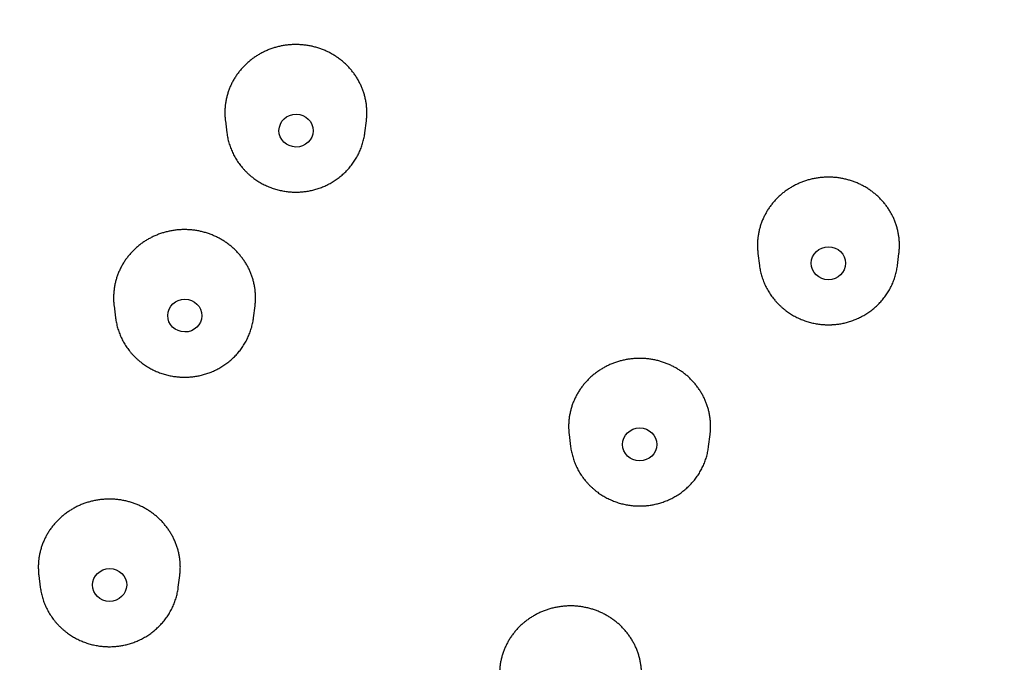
# Model space of a CAD drawing. Header units: millimetres. Extents: x 8 to 486, y 12 to 546.
# Tile 92 of 121: x 244 to 267, y 495 to 510. Entities that reach past the tile are written whole.
import ezdxf

# ---------------------------------------------------------------- set-up
doc = ezdxf.new("R2010")
doc.units = ezdxf.units.MM

msp = doc.modelspace()

# ---------------------------------------------------------------- linework, layer by layer
at = {"color": 7, "linetype": 'Continuous', "lineweight": 30}
for p, q in [((248.972, 507.728), (249.006, 507.451)), ((252.217, 507.451), (252.252, 507.727)), ((261.36, 504.643), (261.395, 504.366)), ((264.605, 504.366), (264.64, 504.644)), ((261.394, 504.368), (261.395, 504.366)), ((264.605, 504.365), (264.605, 504.366)), ((246.382, 503.424), (246.417, 503.147)), ((249.628, 503.147), (249.662, 503.422)), ((256.968, 500.428), (257.002, 500.151)), ((260.213, 500.151), (260.248, 500.429)), ((244.632, 497.155), (244.667, 496.878)), ((247.877, 496.878), (247.912, 497.153)), ((247.877, 496.878), (247.878, 496.879))]:
    msp.add_line(p, q, dxfattribs=at)
for centre, major_axis, ratio in [((250.616, 507.501), (0.398, -0.004), 0.959477), ((263, 504.415), (0.399, -0.001), 0.95983), ((248.028, 503.198), (0.398, -0.003), 0.959122), ((258.608, 500.2), (0.399, -0.001), 0.959682), ((246.278, 496.93), (0.398, -0.001), 0.958857)]:
    msp.add_ellipse(centre, major_axis=major_axis, ratio=ratio, dxfattribs=at)
for points, knots in [([(254.129, 543.286), (254.099, 543.277), (253.971, 543.234), (253.748, 543.158), (253.461, 543.059), (253.182, 542.96), (252.916, 542.864), (252.662, 542.77), (252.42, 542.679), (252.184, 542.589), (251.955, 542.501), (251.724, 542.41), (251.492, 542.317), (251.259, 542.223), (251.035, 542.13), (250.818, 542.04), (250.609, 541.951), (250.409, 541.865), (250.216, 541.781), (250.029, 541.699), (249.85, 541.619), (249.677, 541.541), (249.512, 541.466), (249.356, 541.394), (249.207, 541.325), (249.068, 541.259), (248.937, 541.197), (248.813, 541.138), (248.694, 541.081), (248.58, 541.026), (248.471, 540.973), (248.37, 540.923), (248.278, 540.878), (248.195, 540.837), (248.122, 540.8), (248.058, 540.768), (248.003, 540.741), (247.956, 540.717), (247.915, 540.696), (247.883, 540.68), (247.858, 540.667), (247.838, 540.657), (247.822, 540.649), (247.808, 540.642), (247.794, 540.635), (247.778, 540.627), (247.75, 540.612), (247.708, 540.591), (247.652, 540.562), (247.59, 540.53), (247.521, 540.495), (247.446, 540.456), (247.363, 540.413), (247.274, 540.366), (247.178, 540.315), (247.075, 540.26), (246.934, 540.185), (246.757, 540.09), (246.547, 539.975), (246.283, 539.83), (245.966, 539.651), (245.595, 539.438), (245.222, 539.219), (244.847, 538.995), (244.471, 538.764), (244.092, 538.527), (243.712, 538.283), (243.328, 538.031), (242.941, 537.772), (242.551, 537.505), (242.158, 537.23), (241.763, 536.946), (241.364, 536.654), (240.995, 536.377), (240.654, 536.116), (240.343, 535.873), (240.03, 535.625), (239.775, 535.419), (239.579, 535.257), (239.443, 535.145), (239.311, 535.035), (239.185, 534.929), (239.063, 534.826), (238.947, 534.727), (238.832, 534.629), (238.718, 534.53), (238.606, 534.433), (238.5, 534.34), (238.4, 534.252), (238.307, 534.169), (238.219, 534.091), (238.139, 534.019), (238.063, 533.951), (238, 533.894), (237.949, 533.848), (237.908, 533.81), (237.869, 533.775), (237.834, 533.743), (237.803, 533.714), (237.777, 533.69), (237.756, 533.671), (237.74, 533.657), (237.726, 533.643), (237.711, 533.629), (237.69, 533.611), (237.663, 533.585), (237.628, 533.553), (237.586, 533.514), (237.538, 533.47), (237.484, 533.42), (237.425, 533.364), (237.359, 533.302), (237.288, 533.235), (237.21, 533.161), (237.126, 533.081), (237.035, 532.993), (236.937, 532.9), (236.834, 532.8), (236.725, 532.693), (236.611, 532.58), (236.478, 532.449), (236.331, 532.301), (236.171, 532.14), (236.013, 531.979), (235.859, 531.82), (235.708, 531.663), (235.561, 531.508), (235.399, 531.336), (235.224, 531.148), (235.036, 530.944), (234.855, 530.745), (234.678, 530.547), (234.506, 530.353), (234.339, 530.162), (234.177, 529.975), (234.021, 529.793), (233.87, 529.615), (233.725, 529.442), (233.581, 529.267), (233.435, 529.09), (233.286, 528.906), (233.136, 528.72), (232.986, 528.53), (232.833, 528.336), (232.68, 528.138), (232.525, 527.936), (232.37, 527.731), (232.215, 527.523), (232.092, 527.356), (232, 527.23), (231.941, 527.149), (231.885, 527.073), (231.834, 527.002), (231.787, 526.937), (231.745, 526.877), (231.707, 526.824), (231.674, 526.778), (231.645, 526.737), (231.621, 526.703), (231.603, 526.677), (231.589, 526.657), (231.578, 526.642), (231.567, 526.626), (231.552, 526.605), (231.533, 526.578), (231.51, 526.545), (231.483, 526.507), (231.453, 526.463), (231.418, 526.414), (231.38, 526.358), (231.333, 526.291), (231.278, 526.211), (231.216, 526.121), (231.153, 526.028), (231.09, 525.934), (231.025, 525.838), (230.96, 525.741), (230.869, 525.605), (230.753, 525.429), (230.611, 525.21), (230.466, 524.984), (230.319, 524.752), (230.169, 524.512), (230.042, 524.304), (229.939, 524.135), (229.862, 524.008), (229.79, 523.888), (229.724, 523.776), (229.662, 523.671), (229.605, 523.574), (229.554, 523.487), (229.509, 523.41), (229.47, 523.341), (229.434, 523.278), (229.402, 523.223), (229.374, 523.173), (229.35, 523.132), (229.331, 523.098), (229.316, 523.072), (229.304, 523.05), (229.293, 523.032), (229.283, 523.014), (229.272, 522.994), (229.257, 522.967), (229.238, 522.934), (229.216, 522.895), (229.19, 522.849), (229.161, 522.797), (229.128, 522.737), (229.091, 522.67), (229.049, 522.594), (229.004, 522.512), (228.955, 522.423), (228.903, 522.326), (228.849, 522.225), (228.793, 522.12), (228.736, 522.014), (228.679, 521.906), (228.621, 521.796), (228.539, 521.639), (228.432, 521.431), (228.3, 521.171), (228.167, 520.903), (228.06, 520.685), (227.979, 520.517), (227.924, 520.402), (227.87, 520.288), (227.818, 520.178), (227.771, 520.076), (227.727, 519.982), (227.688, 519.899), (227.654, 519.825), (227.625, 519.76), (227.599, 519.703), (227.576, 519.653), (227.556, 519.609), (227.54, 519.573), (227.525, 519.541), (227.512, 519.511), (227.498, 519.48), (227.482, 519.444), (227.463, 519.403), (227.441, 519.352), (227.415, 519.293), (227.386, 519.227), (227.356, 519.16), (227.313, 519.062), (227.257, 518.932), (227.186, 518.767), (227.114, 518.596), (227.049, 518.442), (226.991, 518.302), (226.94, 518.178), (226.886, 518.045), (226.829, 517.905), (226.772, 517.761), (226.715, 517.616), (226.657, 517.468), (226.598, 517.313), (226.536, 517.152), (226.471, 516.979), (226.402, 516.792), (226.344, 516.635), (226.301, 516.516), (226.274, 516.44), (226.248, 516.369), (226.224, 516.3), (226.201, 516.235), (226.18, 516.174), (226.161, 516.119), (226.144, 516.072), (226.13, 516.031), (226.118, 515.997), (226.109, 515.971), (226.102, 515.952), (226.098, 515.94), (226.095, 515.931), (226.092, 515.921), (226.086, 515.905), (226.076, 515.875), (226.061, 515.83), (226.039, 515.767), (226.015, 515.694), (225.986, 515.61), (225.955, 515.517), (225.923, 515.42), (225.881, 515.291), (225.829, 515.133), (225.776, 514.965), (225.73, 514.818), (225.69, 514.692), (225.652, 514.567), (225.613, 514.44), (225.573, 514.306), (225.53, 514.162), (225.485, 514.008), (225.438, 513.848), (225.391, 513.681), (225.342, 513.506), (225.3, 513.354), (225.266, 513.227), (225.239, 513.128), (225.213, 513.032), (225.189, 512.94), (225.167, 512.856), (225.147, 512.779), (225.129, 512.708), (225.112, 512.644), (225.098, 512.589), (225.086, 512.541), (225.076, 512.502), (225.068, 512.467), (225.06, 512.437), (225.054, 512.412), (225.049, 512.393), (225.046, 512.381), (225.043, 512.37), (225.04, 512.357), (225.036, 512.34), (225.03, 512.315), (225.022, 512.282), (225.011, 512.239), (224.999, 512.189), (224.985, 512.132), (224.969, 512.067), (224.952, 511.994), (224.934, 511.919), (224.916, 511.843), (224.898, 511.766), (224.88, 511.686), (224.861, 511.605), (224.843, 511.524), (224.825, 511.443), (224.796, 511.316), (224.758, 511.143), (224.7, 510.869), (224.633, 510.544), (224.576, 510.256), (224.539, 510.061), (224.519, 509.956), (224.5, 509.851), (224.481, 509.748), (224.463, 509.645), (224.445, 509.545), (224.428, 509.447), (224.412, 509.352), (224.396, 509.26), (224.382, 509.175), (224.369, 509.097), (224.358, 509.032), (224.349, 508.978), (224.342, 508.935), (224.336, 508.895), (224.33, 508.859), (224.326, 508.83), (224.322, 508.807), (224.319, 508.791), (224.317, 508.775), (224.314, 508.756), (224.31, 508.732), (224.305, 508.701), (224.299, 508.663), (224.293, 508.621), (224.286, 508.576), (224.279, 508.53), (224.272, 508.484), (224.265, 508.436), (224.253, 508.357), (224.237, 508.243), (224.216, 508.093), (224.194, 507.936), (224.172, 507.771), (224.149, 507.596), (224.126, 507.41), (224.102, 507.212), (224.078, 507.004), (224.054, 506.789), (224.03, 506.564), (224.011, 506.37), (223.995, 506.207), (223.983, 506.079), (223.972, 505.953), (223.961, 505.832), (223.953, 505.725), (223.945, 505.632), (223.939, 505.552), (223.933, 505.475), (223.927, 505.403), (223.923, 505.345), (223.92, 505.3), (223.918, 505.269), (223.916, 505.243), (223.914, 505.221), (223.913, 505.204), (223.912, 505.184), (223.91, 505.158), (223.907, 505.121), (223.904, 505.079), (223.901, 505.031), (223.898, 504.979), (223.894, 504.921), (223.89, 504.86), (223.887, 504.798), (223.88, 504.681), (223.87, 504.508), (223.858, 504.275), (223.848, 504.039), (223.838, 503.8), (223.83, 503.556), (223.824, 503.306), (223.818, 503.05), (223.814, 502.778), (223.812, 502.49), (223.811, 502.257), (223.812, 502.092), (223.813, 501.998), (223.813, 501.91), (223.814, 501.828), (223.815, 501.752), (223.816, 501.682), (223.817, 501.618), (223.818, 501.562), (223.819, 501.514), (223.82, 501.473), (223.82, 501.442), (223.821, 501.418), (223.821, 501.401), (223.821, 501.385), (223.822, 501.366), (223.822, 501.343), (223.823, 501.312), (223.824, 501.274), (223.825, 501.229), (223.826, 501.197), (223.826, 501.181)], [0, 0, 0, 0, 0.0016615, 0.0071438, 0.012496, 0.0177188, 0.0228128, 0.0274979, 0.0320685, 0.0365244, 0.0408656, 0.0450919, 0.0496733, 0.0541117, 0.0584072, 0.0625599, 0.0665697, 0.0704368, 0.0741611, 0.0777426, 0.0812426, 0.0845945, 0.0877984, 0.0908543, 0.0937622, 0.0964741, 0.0990433, 0.1014697, 0.1037533, 0.1060692, 0.1082171, 0.1101971, 0.1120091, 0.1136532, 0.1151293, 0.1163673, 0.1174559, 0.1183953, 0.1191908, 0.1198799, 0.1203113, 0.120692, 0.121022, 0.1213014, 0.1215366, 0.1218436, 0.1222648, 0.1232226, 0.124329, 0.125584, 0.1269491, 0.1284552, 0.1301021, 0.13189, 0.1338187, 0.1358884, 0.138099, 0.1423182, 0.1465663, 0.1508426, 0.158348, 0.1659388, 0.1736152, 0.181377, 0.1892244, 0.1971573, 0.205184, 0.2133373, 0.2216206, 0.2300339, 0.238577, 0.2472501, 0.2560531, 0.264986, 0.2719528, 0.2789967, 0.2861176, 0.2933154, 0.2965645, 0.2997307, 0.3027875, 0.3057351, 0.3085733, 0.3113022, 0.3139218, 0.3167113, 0.3193652, 0.3218835, 0.3242661, 0.3265131, 0.3285879, 0.3305319, 0.3323451, 0.3340274, 0.3350763, 0.336067, 0.3369996, 0.3378709, 0.338634, 0.339273, 0.339762, 0.340145, 0.3404578, 0.3408031, 0.3412448, 0.3419464, 0.3428042, 0.3438182, 0.3449885, 0.3463149, 0.3477697, 0.3493751, 0.3511312, 0.353038, 0.355139, 0.3573969, 0.3598117, 0.3623833, 0.3651118, 0.3679971, 0.3710393, 0.3751238, 0.3792221, 0.3832559, 0.3872253, 0.3911303, 0.3949709, 0.398747, 0.4038341, 0.4087995, 0.413643, 0.4183648, 0.4230575, 0.4276234, 0.4320626, 0.436375, 0.4405606, 0.4446195, 0.4485516, 0.4527846, 0.4570096, 0.4613052, 0.4656716, 0.4701087, 0.4746165, 0.479195, 0.4838442, 0.4884957, 0.4932159, 0.495089, 0.496925, 0.4986276, 0.5001938, 0.5016515, 0.5029672, 0.5041411, 0.5051731, 0.5060631, 0.5068113, 0.5074175, 0.5078139, 0.5081209, 0.5084297, 0.5088813, 0.5094775, 0.5102183, 0.5110493, 0.5120087, 0.5130968, 0.5143133, 0.5156585, 0.517558, 0.5195491, 0.5215711, 0.5236241, 0.525708, 0.5278228, 0.5299687, 0.5345385, 0.5392427, 0.5440813, 0.5490542, 0.5541614, 0.5594022, 0.5622442, 0.5649237, 0.5674406, 0.5697949, 0.5719867, 0.574016, 0.5758826, 0.577451, 0.5788827, 0.5801779, 0.5813366, 0.5823586, 0.5832442, 0.5838946, 0.5844447, 0.5848947, 0.5852445, 0.5855604, 0.5859771, 0.5864988, 0.587194, 0.5880165, 0.5889663, 0.5900433, 0.5912477, 0.5926643, 0.594224, 0.595927, 0.5977733, 0.5997628, 0.6018956, 0.6040355, 0.6062327, 0.608455, 0.6107024, 0.612975, 0.6181383, 0.6234269, 0.6288409, 0.6343801, 0.636672, 0.6389847, 0.6413117, 0.643523, 0.6455677, 0.647446, 0.6491577, 0.6505805, 0.6518634, 0.6530064, 0.6540095, 0.6548726, 0.6555959, 0.6561917, 0.6567678, 0.6573627, 0.6580642, 0.6588878, 0.6598336, 0.6610937, 0.6624022, 0.6637314, 0.6650815, 0.6682271, 0.6714802, 0.6748406, 0.6783085, 0.6806036, 0.683049, 0.6856449, 0.6883912, 0.6912879, 0.6940456, 0.6969271, 0.6999323, 0.7030613, 0.7063141, 0.7100351, 0.7139059, 0.7154582, 0.7169315, 0.7183015, 0.7195685, 0.720883, 0.7220643, 0.7231124, 0.7240273, 0.724809, 0.7254576, 0.7259729, 0.7263551, 0.7265442, 0.7266683, 0.726842, 0.7271444, 0.7275753, 0.7285901, 0.7297241, 0.731185, 0.7328055, 0.7345855, 0.7364912, 0.7383839, 0.7420203, 0.7455491, 0.7480037, 0.7504033, 0.7527483, 0.7551334, 0.7576337, 0.7604117, 0.7633194, 0.7663569, 0.7695242, 0.7728212, 0.776248, 0.7781097, 0.7800071, 0.7818494, 0.7835676, 0.7851618, 0.7866069, 0.7879322, 0.789138, 0.7902241, 0.7910519, 0.7917935, 0.792449, 0.7930183, 0.7935016, 0.7938605, 0.7940474, 0.7942029, 0.794445, 0.7947738, 0.7951891, 0.7958446, 0.7966411, 0.7975784, 0.7986567, 0.7998759, 0.801236, 0.802737, 0.8040778, 0.8055141, 0.8070322, 0.808556, 0.8100732, 0.8115839, 0.8130882, 0.8171913, 0.8212454, 0.8283627, 0.8353235, 0.8372836, 0.8392308, 0.8411653, 0.843087, 0.844996, 0.8468626, 0.8486268, 0.8504472, 0.8521415, 0.8537097, 0.8551518, 0.856468, 0.857329, 0.8581261, 0.8588591, 0.8595281, 0.8601159, 0.8604852, 0.8607708, 0.8610282, 0.8613712, 0.8618031, 0.8623901, 0.8630878, 0.8638863, 0.8647146, 0.8655585, 0.8664183, 0.8672938, 0.868185, 0.8708182, 0.8735799, 0.8764703, 0.8794892, 0.8826369, 0.8861232, 0.889766, 0.8935651, 0.8975206, 0.9016325, 0.9059007, 0.9082174, 0.9105778, 0.9129193, 0.9151356, 0.9172247, 0.9187771, 0.920251, 0.9216464, 0.9229634, 0.9242, 0.9248539, 0.9254212, 0.9259018, 0.9262958, 0.926603, 0.9268611, 0.9273776, 0.9280409, 0.9288509, 0.9296983, 0.9306626, 0.9317417, 0.9328635, 0.9339937, 0.9351322, 0.9392664, 0.943507, 0.947854, 0.9521809, 0.9566187, 0.961175, 0.9658498, 0.9706432, 0.9760527, 0.9816057, 0.9833805, 0.9851173, 0.9867299, 0.988217, 0.9895785, 0.9908853, 0.992051, 0.9930754, 0.9939586, 0.9947006, 0.9953014, 0.995675, 0.9959828, 0.9962492, 0.9965831, 0.9970065, 0.9975192, 0.9982526, 0.9991148, 1, 1, 1, 1]), ([(269, 539.209), (268.893, 539.209), (268.742, 539.209), (268.518, 539.207), (268.327, 539.204), (268.097, 539.201), (267.856, 539.195), (267.603, 539.188), (267.341, 539.18), (267.072, 539.17), (266.798, 539.157), (266.52, 539.144), (266.238, 539.128), (265.953, 539.11), (265.666, 539.09), (265.377, 539.069), (265.086, 539.045), (264.794, 539.02), (264.5, 538.992), (264.206, 538.963), (263.91, 538.932), (263.614, 538.898), (263.317, 538.863), (263.019, 538.825), (262.721, 538.786), (262.423, 538.744), (262.124, 538.701), (261.825, 538.656), (261.526, 538.608), (261.227, 538.559), (260.927, 538.507), (260.627, 538.453), (260.328, 538.398), (260.028, 538.34), (259.729, 538.281), (259.43, 538.219), (259.13, 538.155), (258.831, 538.09), (258.532, 538.022), (258.234, 537.952), (257.936, 537.88), (257.637, 537.806), (257.34, 537.731), (257.042, 537.653), (256.745, 537.573), (256.449, 537.491), (256.153, 537.407), (255.857, 537.322), (255.561, 537.234), (255.267, 537.144), (254.972, 537.052), (254.678, 536.958), (254.385, 536.862), (254.093, 536.765), (253.8, 536.665), (253.509, 536.563), (253.218, 536.459), (252.928, 536.354), (252.638, 536.246), (252.349, 536.136), (252.061, 536.025), (251.774, 535.911), (251.487, 535.796), (251.201, 535.678), (250.916, 535.559), (250.631, 535.438), (250.348, 535.315), (250.065, 535.189), (249.783, 535.062), (249.502, 534.934), (249.222, 534.803), (248.942, 534.67), (248.664, 534.535), (248.386, 534.399), (248.11, 534.26), (247.834, 534.12), (247.559, 533.978), (247.285, 533.834), (247.013, 533.688), (246.741, 533.541), (246.47, 533.391), (246.201, 533.24), (245.932, 533.086), (245.664, 532.931), (245.398, 532.775), (245.133, 532.616), (244.868, 532.456), (244.605, 532.293), (244.343, 532.129), (244.083, 531.964), (243.823, 531.796), (243.564, 531.627), (243.307, 531.456), (243.051, 531.283), (242.796, 531.109), (242.543, 530.932), (242.29, 530.754), (242.039, 530.575), (241.789, 530.393), (241.541, 530.21), (241.294, 530.026), (241.048, 529.839), (240.803, 529.651), (240.56, 529.461), (240.318, 529.27), (240.078, 529.077), (239.839, 528.882), (239.601, 528.686), (239.365, 528.488), (239.13, 528.289), (238.896, 528.088), (238.664, 527.885), (238.434, 527.681), (238.205, 527.475), (237.977, 527.268), (237.751, 527.059), (237.526, 526.848), (237.303, 526.637), (237.081, 526.423), (236.861, 526.208), (236.643, 525.992), (236.426, 525.774), (236.211, 525.554), (235.997, 525.333), (235.785, 525.111), (235.574, 524.887), (235.365, 524.662), (235.158, 524.436), (234.952, 524.208), (234.748, 523.978), (234.546, 523.748), (234.345, 523.515), (234.146, 523.282), (233.949, 523.047), (233.753, 522.811), (233.559, 522.573), (233.367, 522.334), (233.177, 522.094), (232.988, 521.853), (232.801, 521.61), (232.616, 521.366), (232.432, 521.121), (232.251, 520.874), (232.071, 520.627), (231.893, 520.378), (231.716, 520.127), (231.542, 519.876), (231.369, 519.624), (231.199, 519.37), (231.03, 519.115), (230.863, 518.859), (230.697, 518.602), (230.534, 518.343), (230.373, 518.084), (230.213, 517.824), (230.055, 517.562), (229.899, 517.299), (229.746, 517.036), (229.594, 516.771), (229.444, 516.505), (229.295, 516.238), (229.149, 515.97), (229.005, 515.702), (228.863, 515.432), (228.723, 515.161), (228.584, 514.889), (228.448, 514.617), (228.314, 514.343), (228.181, 514.068), (228.051, 513.793), (227.923, 513.517), (227.796, 513.239), (227.672, 512.961), (227.55, 512.683), (227.43, 512.403), (227.311, 512.122), (227.195, 511.841), (227.081, 511.559), (226.969, 511.276), (226.859, 510.992), (226.751, 510.708), (226.645, 510.422), (226.542, 510.137), (226.44, 509.85), (226.34, 509.563), (226.243, 509.275), (226.148, 508.986), (226.054, 508.697), (225.963, 508.407), (225.874, 508.116), (225.787, 507.825), (225.703, 507.533), (225.62, 507.241), (225.54, 506.948), (225.461, 506.654), (225.385, 506.36), (225.311, 506.066), (225.239, 505.771), (225.169, 505.475), (225.102, 505.179), (225.036, 504.883), (224.973, 504.586), (224.912, 504.288), (224.853, 503.99), (224.796, 503.692), (224.742, 503.394), (224.69, 503.095), (224.639, 502.795), (224.591, 502.495), (224.546, 502.195), (224.502, 501.895), (224.461, 501.594), (224.422, 501.293), (224.385, 500.992), (224.35, 500.691), (224.317, 500.389), (224.287, 500.087), (224.259, 499.785), (224.233, 499.482), (224.209, 499.18), (224.188, 498.877), (224.168, 498.574), (224.151, 498.271), (224.137, 497.968), (224.124, 497.665), (224.114, 497.361), (224.105, 497.058), (224.1, 496.755), (224.096, 496.451), (224.094, 496.147), (224.095, 495.844), (224.098, 495.54), (224.103, 495.237), (224.111, 494.933), (224.12, 494.629), (224.132, 494.326), (224.146, 494.023), (224.163, 493.719), (224.181, 493.416), (224.202, 493.113), (224.225, 492.81), (224.25, 492.507), (224.278, 492.204), (224.308, 491.902), (224.34, 491.6), (224.374, 491.297), (224.41, 490.996), (224.449, 490.694), (224.489, 490.392), (224.532, 490.091), (224.578, 489.79), (224.625, 489.49), (224.675, 489.19), (224.727, 488.89), (224.781, 488.59), (224.837, 488.291), (224.895, 487.992), (224.956, 487.694), (225.019, 487.396), (225.084, 487.098), (225.151, 486.801), (225.221, 486.504), (225.292, 486.208), (225.366, 485.912), (225.442, 485.616), (225.52, 485.322), (225.6, 485.027), (225.683, 484.733), (225.768, 484.44), (225.854, 484.148), (225.943, 483.855), (226.034, 483.564), (226.128, 483.273), (226.223, 482.983), (226.321, 482.693), (226.42, 482.404), (226.522, 482.116), (226.626, 481.828), (226.732, 481.541), (226.84, 481.255), (226.95, 480.969), (227.063, 480.685), (227.177, 480.4), (227.294, 480.117), (227.413, 479.835), (227.533, 479.553), (227.656, 479.272), (227.781, 478.992), (227.908, 478.713), (228.037, 478.434), (228.168, 478.157), (228.301, 477.88), (228.436, 477.604), (228.574, 477.33), (228.713, 477.056), (228.854, 476.783), (228.997, 476.511), (229.143, 476.24), (229.29, 475.969), (229.439, 475.7), (229.591, 475.432), (229.744, 475.165), (229.899, 474.899), (230.056, 474.634), (230.215, 474.37), (230.377, 474.107), (230.54, 473.845), (230.705, 473.584), (230.872, 473.325), (231.04, 473.066), (231.211, 472.809), (231.384, 472.553), (231.558, 472.298), (231.735, 472.044), (231.913, 471.791), (232.093, 471.54), (232.276, 471.289), (232.459, 471.04), (232.645, 470.792), (232.833, 470.546), (233.022, 470.301), (233.214, 470.056), (233.407, 469.814), (233.602, 469.572), (233.798, 469.332), (233.997, 469.093), (234.197, 468.856), (234.399, 468.62), (234.603, 468.385), (234.808, 468.151), (235.016, 467.919), (235.225, 467.689), (235.435, 467.46), (235.648, 467.232), (235.862, 467.005), (236.077, 466.781), (236.295, 466.557), (236.514, 466.335), (236.735, 466.115), (236.957, 465.896), (237.181, 465.678), (237.407, 465.462), (237.634, 465.247), (237.863, 465.034), (238.094, 464.823), (238.326, 464.613), (238.56, 464.405), (238.795, 464.198), (239.032, 463.993), (239.27, 463.789), (239.51, 463.587), (239.751, 463.387), (239.994, 463.188), (240.238, 462.991), (240.484, 462.796), (240.731, 462.602), (240.98, 462.41), (241.23, 462.22), (241.482, 462.031), (241.735, 461.844), (241.99, 461.659), (242.245, 461.475), (242.503, 461.293), (242.761, 461.113), (243.021, 460.935), (243.283, 460.758), (243.546, 460.583), (243.81, 460.41), (244.075, 460.239), (244.342, 460.069), (244.61, 459.901), (244.879, 459.736), (245.149, 459.571), (245.421, 459.409), (245.694, 459.249), (245.969, 459.09), (246.244, 458.933), (246.521, 458.779), (246.799, 458.625), (247.078, 458.474), (247.358, 458.325), (247.64, 458.178), (247.922, 458.032), (248.206, 457.889), (248.491, 457.747), (248.777, 457.607), (249.064, 457.47), (249.352, 457.334), (249.641, 457.2), (249.932, 457.068), (250.223, 456.938), (250.515, 456.81), (250.809, 456.684), (251.103, 456.56), (251.339, 456.462), (251.476, 456.407), (251.515, 456.391)], [0, 0, 0, 0, 0.0026104, 0.0036772, 0.0054477, 0.0072886, 0.0092656, 0.0113308, 0.0134652, 0.0156533, 0.0178844, 0.0201502, 0.0224447, 0.0247633, 0.0271022, 0.0294586, 0.0318301, 0.0342148, 0.0366111, 0.0390177, 0.0414334, 0.0438574, 0.0462889, 0.048727, 0.0511713, 0.0536212, 0.0560762, 0.058536, 0.0610001, 0.0634683, 0.0659402, 0.0684156, 0.0708942, 0.0733759, 0.0758605, 0.0783478, 0.0808376, 0.0833297, 0.0858242, 0.0883207, 0.0908193, 0.0933197, 0.095822, 0.098326, 0.1008317, 0.1033389, 0.1058477, 0.1083578, 0.1108694, 0.1133822, 0.1158963, 0.1184116, 0.1209281, 0.1234456, 0.1259643, 0.128484, 0.1310046, 0.1335262, 0.1360488, 0.1385722, 0.1410965, 0.1436216, 0.1461476, 0.1486743, 0.1512017, 0.1537299, 0.1562588, 0.1587884, 0.1613186, 0.1638496, 0.1663811, 0.1689132, 0.171446, 0.1739793, 0.1765131, 0.1790476, 0.1815825, 0.184118, 0.186654, 0.1891905, 0.1917275, 0.1942649, 0.1968028, 0.1993411, 0.2018799, 0.2044192, 0.2069588, 0.2094988, 0.2120393, 0.2145802, 0.2171214, 0.219663, 0.222205, 0.2247473, 0.22729, 0.2298331, 0.2323765, 0.2349202, 0.2374643, 0.2400087, 0.2425534, 0.2450984, 0.2476437, 0.2501894, 0.2527353, 0.2552815, 0.257828, 0.2603748, 0.2629219, 0.2654692, 0.2680169, 0.2705648, 0.2731129, 0.2756613, 0.27821, 0.2807589, 0.283308, 0.2858575, 0.2884071, 0.290957, 0.2935071, 0.2960575, 0.2986081, 0.3011589, 0.3037099, 0.3062612, 0.3088126, 0.3113643, 0.3139162, 0.3164684, 0.3190207, 0.3215732, 0.324126, 0.3266789, 0.3292321, 0.3317854, 0.334339, 0.3368927, 0.3394466, 0.3420008, 0.3445551, 0.3471096, 0.3496643, 0.3522192, 0.3547742, 0.3573295, 0.3598849, 0.3624405, 0.3649963, 0.3675523, 0.3701084, 0.3726647, 0.3752212, 0.3777779, 0.3803347, 0.3828917, 0.3854489, 0.3880062, 0.3905637, 0.3931214, 0.3956792, 0.3982373, 0.4007954, 0.4033538, 0.4059123, 0.4084709, 0.4110297, 0.4135887, 0.4161479, 0.4187072, 0.4212666, 0.4238262, 0.426386, 0.4289459, 0.431506, 0.4340662, 0.4366266, 0.4391872, 0.4417479, 0.4443087, 0.4468698, 0.4494309, 0.4519922, 0.4545537, 0.4571153, 0.4596771, 0.462239, 0.4648011, 0.4673633, 0.4699257, 0.4724882, 0.4750509, 0.4776137, 0.4801766, 0.4827398, 0.485303, 0.4878664, 0.49043, 0.4929937, 0.4955576, 0.4981216, 0.5006857, 0.50325, 0.5058145, 0.5083791, 0.5109438, 0.5135087, 0.5160738, 0.518639, 0.5212043, 0.5237698, 0.5263354, 0.5289012, 0.5314671, 0.5340332, 0.5365994, 0.5391657, 0.5417323, 0.5442989, 0.5468657, 0.5494327, 0.5519998, 0.554567, 0.5571344, 0.559702, 0.5622697, 0.5648375, 0.5674055, 0.5699737, 0.5725419, 0.5751104, 0.577679, 0.5802477, 0.5828166, 0.5853856, 0.5879548, 0.5905241, 0.5930936, 0.5956633, 0.598233, 0.600803, 0.6033731, 0.6059433, 0.6085137, 0.6110842, 0.6136549, 0.6162258, 0.6187968, 0.6213679, 0.6239393, 0.6265107, 0.6290823, 0.6316541, 0.634226, 0.6367981, 0.6393703, 0.6419427, 0.6445153, 0.647088, 0.6496608, 0.6522339, 0.654807, 0.6573804, 0.6599539, 0.6625275, 0.6651013, 0.6676753, 0.6702494, 0.6728237, 0.6753982, 0.6779728, 0.6805476, 0.6831225, 0.6856976, 0.6882729, 0.6908483, 0.6934239, 0.6959997, 0.6985756, 0.7011517, 0.703728, 0.7063044, 0.708881, 0.7114578, 0.7140347, 0.7166119, 0.7191891, 0.7217666, 0.7243442, 0.7269221, 0.7295, 0.7320782, 0.7346565, 0.7372351, 0.7398138, 0.7423926, 0.7449717, 0.7475509, 0.7501304, 0.75271, 0.7552898, 0.7578697, 0.7604499, 0.7630302, 0.7656108, 0.7681915, 0.7707724, 0.7733536, 0.7759349, 0.7785164, 0.7810981, 0.78368, 0.7862621, 0.7888444, 0.7914269, 0.7940096, 0.7965925, 0.7991757, 0.801759, 0.8043426, 0.8069263, 0.8095103, 0.8120945, 0.8146789, 0.8172635, 0.8198484, 0.8224335, 0.8250188, 0.8276043, 0.8301901, 0.8327761, 0.8353623, 0.8379488, 0.8405356, 0.8431225, 0.8457097, 0.8482972, 0.8508849, 0.8534729, 0.8560612, 0.8586497, 0.8612384, 0.8638275, 0.8664168, 0.8690064, 0.8715962, 0.8741864, 0.8767768, 0.8793676, 0.8819586, 0.88455, 0.8871416, 0.8897336, 0.8923258, 0.8949184, 0.8975114, 0.9001046, 0.9026982, 0.9052921, 0.9078864, 0.9104811, 0.9130761, 0.9156715, 0.9182672, 0.9208633, 0.9234599, 0.9260568, 0.9286541, 0.9312519, 0.9338501, 0.9364487, 0.9390477, 0.9416473, 0.9442472, 0.9468477, 0.9494486, 0.95205, 0.954652, 0.9572545, 0.9598575, 0.962461, 0.9650651, 0.9676698, 0.9702751, 0.972881, 0.9754876, 0.9780948, 0.9807026, 0.9833112, 0.9859204, 0.9885304, 0.9911411, 0.9937526, 0.996365, 0.9989781, 1, 1, 1, 1]), ([(252.251, 507.727), (252.254, 507.753), (252.261, 507.808), (252.264, 507.893), (252.263, 507.981), (252.257, 508.07), (252.245, 508.158), (252.228, 508.247), (252.206, 508.335), (252.179, 508.42), (252.148, 508.502), (252.111, 508.584), (252.069, 508.664), (252.023, 508.742), (251.972, 508.818), (251.917, 508.889), (251.859, 508.957), (251.796, 509.023), (251.73, 509.085), (251.658, 509.144), (251.586, 509.198), (251.512, 509.247), (251.437, 509.291), (251.358, 509.333), (251.275, 509.37), (251.189, 509.403), (251.101, 509.432), (251.01, 509.457), (250.919, 509.476), (250.827, 509.49), (250.736, 509.499), (250.644, 509.503), (250.551, 509.503), (250.456, 509.497), (250.364, 509.486), (250.273, 509.47), (250.184, 509.45), (250.095, 509.425), (250.007, 509.394), (249.921, 509.359), (249.837, 509.319), (249.757, 509.275), (249.68, 509.228), (249.605, 509.176), (249.532, 509.119), (249.463, 509.058), (249.397, 508.994), (249.337, 508.927), (249.28, 508.858), (249.228, 508.785), (249.179, 508.709), (249.134, 508.629), (249.095, 508.548), (249.061, 508.465), (249.031, 508.382), (249.007, 508.296), (248.987, 508.209), (248.972, 508.119), (248.963, 508.03), (248.959, 507.941), (248.961, 507.853), (248.965, 507.782), (248.971, 507.741), (248.972, 507.729)], [0, 0, 0, 0, 0.0146532, 0.0310415, 0.0474424, 0.0638308, 0.0806951, 0.0975731, 0.1144375, 0.130826, 0.1472271, 0.1636157, 0.1804802, 0.1973585, 0.214223, 0.2306118, 0.2470131, 0.2634019, 0.2802667, 0.2971452, 0.31401, 0.3295383, 0.3451096, 0.3614985, 0.3778999, 0.3942888, 0.4111537, 0.4280323, 0.4448972, 0.461286, 0.4776875, 0.4940763, 0.5109412, 0.5278198, 0.5446847, 0.5610734, 0.5774748, 0.5938635, 0.6107282, 0.6276067, 0.6444715, 0.6608599, 0.677261, 0.6936494, 0.7105139, 0.7273922, 0.7442566, 0.7606449, 0.7770458, 0.793434, 0.8102983, 0.8271763, 0.8440406, 0.8604288, 0.8768296, 0.8932178, 0.910082, 0.9269599, 0.9438241, 0.9602124, 0.9766133, 0.9930016, 1, 1, 1, 1]), ([(249.007, 507.451), (249.007, 507.449), (249.009, 507.428), (249.015, 507.388), (249.026, 507.331), (249.039, 507.273), (249.054, 507.216), (249.072, 507.159), (249.092, 507.103), (249.114, 507.048), (249.138, 506.994), (249.164, 506.94), (249.192, 506.887), (249.223, 506.835), (249.255, 506.784), (249.29, 506.735), (249.327, 506.686), (249.365, 506.639), (249.406, 506.593), (249.448, 506.549), (249.493, 506.506), (249.539, 506.464), (249.587, 506.425), (249.635, 506.388), (249.682, 506.354), (249.729, 506.323), (249.778, 506.294), (249.827, 506.266), (249.877, 506.24), (249.928, 506.216), (249.98, 506.194), (250.032, 506.173), (250.085, 506.154), (250.139, 506.137), (250.193, 506.122), (250.248, 506.109), (250.302, 506.098), (250.356, 506.089), (250.409, 506.081), (250.459, 506.076), (250.502, 506.073), (250.541, 506.07), (250.576, 506.069), (250.601, 506.069), (250.612, 506.069)], [0, 0, 0, 0, 0.001784, 0.027401, 0.053062, 0.078769, 0.104523, 0.130326, 0.15618, 0.182087, 0.208049, 0.234069, 0.260148, 0.286291, 0.312498, 0.338774, 0.365122, 0.391545, 0.418049, 0.444637, 0.471316, 0.498093, 0.524975, 0.551971, 0.576259, 0.600551, 0.624842, 0.649132, 0.673416, 0.697691, 0.721953, 0.746195, 0.77041, 0.794583, 0.818696, 0.842718, 0.866594, 0.89022, 0.91336, 0.93536, 0.954298, 0.968845, 0.985556, 1, 1, 1, 1]), ([(250.612, 506.069), (250.632, 506.069), (250.661, 506.07), (250.704, 506.072), (250.741, 506.074), (250.785, 506.078), (250.83, 506.083), (250.878, 506.09), (250.927, 506.099), (250.978, 506.11), (251.028, 506.122), (251.08, 506.136), (251.131, 506.152), (251.182, 506.17), (251.233, 506.189), (251.284, 506.211), (251.334, 506.234), (251.384, 506.26), (251.433, 506.287), (251.482, 506.315), (251.529, 506.346), (251.575, 506.378), (251.621, 506.412), (251.665, 506.448), (251.708, 506.485), (251.75, 506.524), (251.79, 506.564), (251.829, 506.606), (251.867, 506.649), (251.903, 506.694), (251.937, 506.74), (251.97, 506.787), (252.001, 506.836), (252.03, 506.885), (252.057, 506.936), (252.083, 506.987), (252.106, 507.04), (252.128, 507.094), (252.148, 507.148), (252.165, 507.203), (252.181, 507.259), (252.194, 507.315), (252.205, 507.372), (252.213, 507.417), (252.216, 507.444), (252.217, 507.451)], [0, 0, 0, 0, 0.0265702, 0.0373077, 0.0551439, 0.0736742, 0.0935648, 0.1143402, 0.1358092, 0.1578188, 0.1802602, 0.2030525, 0.2261349, 0.2494601, 0.2729914, 0.2966993, 0.3205601, 0.3445543, 0.368666, 0.3928816, 0.4171899, 0.4415812, 0.4660476, 0.4905818, 0.5151779, 0.5398308, 0.5645358, 0.5892892, 0.6140875, 0.638928, 0.6638082, 0.688726, 0.7136797, 0.7386679, 0.7636894, 0.7887435, 0.8138295, 0.8389469, 0.8640957, 0.8892758, 0.9144873, 0.9397308, 0.9650066, 0.9903154, 1, 1, 1, 1]), ([(264.639, 504.644), (264.641, 504.66), (264.647, 504.705), (264.652, 504.781), (264.652, 504.871), (264.647, 504.96), (264.637, 505.049), (264.622, 505.135), (264.602, 505.222), (264.577, 505.308), (264.546, 505.393), (264.511, 505.475), (264.473, 505.552), (264.43, 505.627), (264.383, 505.701), (264.331, 505.773), (264.274, 505.843), (264.213, 505.91), (264.147, 505.975), (264.078, 506.035), (264.006, 506.091), (263.932, 506.142), (263.854, 506.19), (263.773, 506.235), (263.688, 506.274), (263.602, 506.309), (263.515, 506.339), (263.427, 506.364), (263.337, 506.385), (263.246, 506.401), (263.152, 506.412), (263.059, 506.417), (262.966, 506.418), (262.875, 506.414), (262.783, 506.405), (262.691, 506.39), (262.599, 506.371), (262.509, 506.347), (262.421, 506.318), (262.336, 506.285), (262.253, 506.247), (262.171, 506.204), (262.091, 506.157), (262.014, 506.105), (261.942, 506.05), (261.873, 505.992), (261.807, 505.93), (261.744, 505.863), (261.685, 505.793), (261.631, 505.72), (261.581, 505.645), (261.536, 505.569), (261.496, 505.489), (261.459, 505.406), (261.428, 505.321), (261.402, 505.235), (261.381, 505.149), (261.365, 505.062), (261.354, 504.974), (261.348, 504.885), (261.348, 504.794), (261.352, 504.714), (261.358, 504.664), (261.361, 504.643)], [0, 0, 0, 0, 0.00869, 0.025556, 0.042435, 0.0593, 0.07569, 0.092092, 0.108482, 0.125347, 0.142226, 0.159092, 0.174657, 0.190265, 0.206654, 0.223056, 0.239446, 0.256312, 0.273191, 0.290057, 0.306446, 0.322849, 0.339238, 0.356104, 0.372983, 0.389849, 0.406238, 0.42264, 0.43903, 0.455896, 0.472775, 0.48964, 0.50603, 0.522432, 0.538821, 0.555687, 0.572566, 0.589431, 0.605821, 0.622223, 0.638612, 0.655477, 0.672356, 0.689222, 0.705611, 0.722013, 0.738402, 0.755267, 0.772146, 0.789012, 0.805401, 0.821803, 0.838192, 0.855057, 0.871936, 0.888802, 0.905191, 0.921593, 0.937982, 0.954848, 0.971727, 0.988592, 1, 1, 1, 1]), ([(249.662, 503.422), (249.665, 503.448), (249.671, 503.504), (249.674, 503.588), (249.673, 503.676), (249.667, 503.765), (249.655, 503.854), (249.638, 503.943), (249.616, 504.03), (249.589, 504.115), (249.558, 504.197), (249.522, 504.279), (249.48, 504.359), (249.433, 504.438), (249.382, 504.513), (249.328, 504.584), (249.269, 504.652), (249.207, 504.718), (249.14, 504.78), (249.069, 504.84), (248.996, 504.893), (248.923, 504.942), (248.847, 504.986), (248.768, 505.028), (248.685, 505.065), (248.599, 505.099), (248.511, 505.128), (248.42, 505.152), (248.329, 505.171), (248.238, 505.185), (248.147, 505.194), (248.054, 505.198), (247.961, 505.198), (247.867, 505.192), (247.774, 505.181), (247.683, 505.165), (247.594, 505.145), (247.506, 505.12), (247.418, 505.089), (247.331, 505.054), (247.247, 505.014), (247.167, 504.97), (247.09, 504.923), (247.015, 504.871), (246.943, 504.814), (246.873, 504.753), (246.808, 504.689), (246.747, 504.622), (246.691, 504.553), (246.638, 504.48), (246.589, 504.404), (246.545, 504.324), (246.505, 504.243), (246.471, 504.16), (246.442, 504.077), (246.417, 503.992), (246.397, 503.904), (246.383, 503.815), (246.374, 503.725), (246.37, 503.637), (246.371, 503.549), (246.375, 503.478), (246.381, 503.436), (246.383, 503.424)], [0, 0, 0, 0, 0.0146534, 0.0310418, 0.0474427, 0.0638311, 0.0806955, 0.0975736, 0.1144379, 0.1308264, 0.1472276, 0.1636161, 0.1804806, 0.1973588, 0.2142233, 0.2306121, 0.2470134, 0.2634021, 0.2802669, 0.2971454, 0.3140101, 0.329538, 0.3451088, 0.3614978, 0.3778995, 0.3942885, 0.4111536, 0.4280324, 0.4448975, 0.4612865, 0.4776882, 0.4940772, 0.5109423, 0.5278211, 0.5446862, 0.5610752, 0.5774767, 0.5938657, 0.6107307, 0.6276095, 0.6444745, 0.6608632, 0.6772646, 0.6936533, 0.7105181, 0.7273967, 0.7442615, 0.76065, 0.7770511, 0.7934396, 0.8103041, 0.8271824, 0.844047, 0.8604353, 0.8768362, 0.8932246, 0.9100889, 0.926967, 0.9438314, 0.9602197, 0.9766207, 0.993009, 1, 1, 1, 1]), ([(261.395, 504.369), (261.395, 504.366), (261.397, 504.344), (261.404, 504.303), (261.414, 504.246), (261.427, 504.188), (261.443, 504.131), (261.46, 504.075), (261.48, 504.019), (261.502, 503.963), (261.526, 503.909), (261.552, 503.855), (261.581, 503.802), (261.611, 503.75), (261.644, 503.699), (261.678, 503.65), (261.715, 503.601), (261.753, 503.554), (261.794, 503.508), (261.836, 503.464), (261.881, 503.421), (261.927, 503.38), (261.975, 503.34), (262.023, 503.303), (262.07, 503.269), (262.118, 503.238), (262.166, 503.209), (262.215, 503.181), (262.265, 503.156), (262.316, 503.131), (262.368, 503.109), (262.42, 503.088), (262.474, 503.069), (262.527, 503.053), (262.581, 503.037), (262.636, 503.024), (262.69, 503.013), (262.744, 503.004), (262.797, 502.996), (262.847, 502.991), (262.89, 502.988), (262.929, 502.986), (262.965, 502.984), (262.989, 502.984), (263, 502.984)], [0, 0, 0, 0, 0.003058, 0.028643, 0.054272, 0.079946, 0.105667, 0.131437, 0.157258, 0.183132, 0.209061, 0.235047, 0.261093, 0.287202, 0.313376, 0.339618, 0.365933, 0.392322, 0.418792, 0.445347, 0.471992, 0.498734, 0.525581, 0.552543, 0.5768, 0.601061, 0.625322, 0.64958, 0.673833, 0.698077, 0.722308, 0.74652, 0.770703, 0.794845, 0.818927, 0.842919, 0.866765, 0.89036, 0.913471, 0.935443, 0.954357, 0.968885, 0.985575, 1, 1, 1, 1]), ([(263, 502.984), (263.021, 502.984), (263.05, 502.985), (263.093, 502.987), (263.129, 502.989), (263.173, 502.993), (263.219, 502.998), (263.266, 503.005), (263.316, 503.014), (263.366, 503.025), (263.417, 503.037), (263.468, 503.051), (263.519, 503.067), (263.57, 503.085), (263.622, 503.105), (263.672, 503.126), (263.723, 503.149), (263.772, 503.175), (263.821, 503.202), (263.87, 503.231), (263.917, 503.261), (263.964, 503.293), (264.009, 503.327), (264.053, 503.363), (264.096, 503.4), (264.138, 503.439), (264.179, 503.479), (264.218, 503.521), (264.255, 503.564), (264.291, 503.609), (264.326, 503.655), (264.358, 503.702), (264.389, 503.751), (264.418, 503.8), (264.446, 503.851), (264.471, 503.903), (264.495, 503.955), (264.516, 504.009), (264.536, 504.063), (264.553, 504.118), (264.569, 504.174), (264.582, 504.23), (264.594, 504.287), (264.601, 504.332), (264.604, 504.358), (264.605, 504.365)], [0, 0, 0, 0, 0.026585, 0.037328, 0.055174, 0.073715, 0.093616, 0.114403, 0.135884, 0.157906, 0.180359, 0.203164, 0.226259, 0.249597, 0.273141, 0.296862, 0.320736, 0.344744, 0.368869, 0.393098, 0.417419, 0.441824, 0.466304, 0.490851, 0.515461, 0.540128, 0.564846, 0.589613, 0.614425, 0.639279, 0.664173, 0.689105, 0.714072, 0.739074, 0.764109, 0.789177, 0.814277, 0.839408, 0.864571, 0.889765, 0.91499, 0.940247, 0.965537, 0.99086, 1, 1, 1, 1]), ([(246.417, 503.146), (246.417, 503.144), (246.42, 503.124), (246.426, 503.084), (246.437, 503.026), (246.45, 502.968), (246.465, 502.911), (246.482, 502.855), (246.502, 502.799), (246.524, 502.743), (246.548, 502.689), (246.574, 502.635), (246.603, 502.582), (246.633, 502.53), (246.666, 502.48), (246.7, 502.43), (246.737, 502.382), (246.776, 502.334), (246.816, 502.288), (246.859, 502.244), (246.903, 502.201), (246.949, 502.16), (246.997, 502.12), (247.045, 502.083), (247.093, 502.05), (247.14, 502.019), (247.188, 501.989), (247.237, 501.962), (247.287, 501.936), (247.338, 501.912), (247.39, 501.889), (247.443, 501.868), (247.496, 501.85), (247.55, 501.833), (247.604, 501.818), (247.658, 501.804), (247.712, 501.793), (247.767, 501.784), (247.82, 501.777), (247.869, 501.771), (247.912, 501.768), (247.951, 501.766), (247.987, 501.765), (248.011, 501.764), (248.022, 501.764)], [0, 0, 0, 0, 0.001784, 0.027401, 0.053062, 0.078769, 0.104523, 0.130326, 0.15618, 0.182087, 0.208049, 0.234069, 0.260148, 0.286291, 0.312498, 0.338774, 0.365122, 0.391545, 0.418049, 0.444637, 0.471316, 0.498093, 0.524975, 0.551971, 0.576259, 0.600551, 0.624842, 0.649132, 0.673416, 0.697691, 0.721953, 0.746195, 0.77041, 0.794583, 0.818696, 0.842718, 0.866594, 0.89022, 0.91336, 0.93536, 0.954298, 0.968845, 0.985556, 1, 1, 1, 1]), ([(248.022, 501.764), (248.043, 501.765), (248.072, 501.765), (248.115, 501.767), (248.151, 501.769), (248.195, 501.773), (248.241, 501.779), (248.289, 501.786), (248.338, 501.794), (248.388, 501.805), (248.439, 501.817), (248.49, 501.831), (248.541, 501.847), (248.593, 501.865), (248.644, 501.885), (248.695, 501.906), (248.745, 501.93), (248.795, 501.955), (248.844, 501.982), (248.892, 502.011), (248.939, 502.041), (248.986, 502.074), (249.031, 502.108), (249.076, 502.143), (249.119, 502.18), (249.16, 502.219), (249.201, 502.26), (249.24, 502.301), (249.277, 502.345), (249.313, 502.389), (249.348, 502.435), (249.38, 502.482), (249.411, 502.531), (249.441, 502.58), (249.468, 502.631), (249.493, 502.683), (249.517, 502.735), (249.539, 502.789), (249.558, 502.843), (249.576, 502.898), (249.591, 502.954), (249.605, 503.01), (249.616, 503.067), (249.623, 503.113), (249.626, 503.139), (249.627, 503.146)], [0, 0, 0, 0, 0.02657, 0.037308, 0.055144, 0.073674, 0.093565, 0.11434, 0.135809, 0.157819, 0.18026, 0.203053, 0.226135, 0.24946, 0.272991, 0.296699, 0.32056, 0.344554, 0.368666, 0.392882, 0.41719, 0.441581, 0.466048, 0.490582, 0.515178, 0.539831, 0.564536, 0.589289, 0.614088, 0.638928, 0.663808, 0.688726, 0.71368, 0.738668, 0.763689, 0.788744, 0.813829, 0.838947, 0.864096, 0.889276, 0.914487, 0.939731, 0.965007, 0.990315, 1, 1, 1, 1]), ([(260.247, 500.429), (260.25, 500.455), (260.257, 500.51), (260.26, 500.594), (260.259, 500.682), (260.253, 500.771), (260.241, 500.86), (260.224, 500.949), (260.202, 501.036), (260.175, 501.121), (260.144, 501.203), (260.107, 501.285), (260.066, 501.365), (260.019, 501.443), (259.968, 501.518), (259.913, 501.59), (259.855, 501.658), (259.793, 501.723), (259.726, 501.786), (259.655, 501.845), (259.582, 501.899), (259.508, 501.947), (259.433, 501.992), (259.353, 502.033), (259.271, 502.07), (259.185, 502.103), (259.097, 502.132), (259.006, 502.157), (258.915, 502.176), (258.823, 502.19), (258.732, 502.199), (258.64, 502.203), (258.546, 502.202), (258.452, 502.196), (258.36, 502.185), (258.269, 502.169), (258.18, 502.149), (258.091, 502.123), (258.003, 502.093), (257.916, 502.057), (257.833, 502.018), (257.752, 501.974), (257.675, 501.926), (257.601, 501.874), (257.528, 501.818), (257.459, 501.757), (257.393, 501.692), (257.333, 501.626), (257.276, 501.556), (257.224, 501.483), (257.175, 501.407), (257.13, 501.327), (257.091, 501.246), (257.056, 501.164), (257.027, 501.08), (257.003, 500.995), (256.983, 500.907), (256.968, 500.818), (256.959, 500.729), (256.955, 500.64), (256.957, 500.552), (256.961, 500.481), (256.967, 500.44), (256.968, 500.428)], [0, 0, 0, 0, 0.014603, 0.030992, 0.047394, 0.063783, 0.080648, 0.097527, 0.114392, 0.130781, 0.147183, 0.163572, 0.180437, 0.197316, 0.214181, 0.230571, 0.246973, 0.263362, 0.280227, 0.297106, 0.313972, 0.329536, 0.345144, 0.361534, 0.377936, 0.394325, 0.41119, 0.42807, 0.444935, 0.461324, 0.477726, 0.494116, 0.510981, 0.52786, 0.544726, 0.561115, 0.577517, 0.593906, 0.610772, 0.627651, 0.644516, 0.660905, 0.677307, 0.693696, 0.710562, 0.727441, 0.744306, 0.760695, 0.777097, 0.793486, 0.810351, 0.82723, 0.844095, 0.860484, 0.876886, 0.893275, 0.91014, 0.927019, 0.943884, 0.960273, 0.976674, 0.993063, 1, 1, 1, 1]), ([(257.003, 500.15), (257.003, 500.149), (257.005, 500.128), (257.011, 500.088), (257.022, 500.03), (257.035, 499.973), (257.05, 499.916), (257.068, 499.859), (257.088, 499.803), (257.11, 499.748), (257.134, 499.693), (257.16, 499.639), (257.188, 499.587), (257.219, 499.535), (257.251, 499.484), (257.286, 499.434), (257.323, 499.386), (257.361, 499.339), (257.402, 499.293), (257.444, 499.248), (257.488, 499.205), (257.535, 499.164), (257.583, 499.124), (257.63, 499.088), (257.678, 499.054), (257.725, 499.023), (257.773, 498.994), (257.823, 498.966), (257.873, 498.94), (257.924, 498.916), (257.976, 498.893), (258.028, 498.873), (258.081, 498.854), (258.135, 498.837), (258.189, 498.822), (258.243, 498.809), (258.298, 498.797), (258.352, 498.788), (258.405, 498.781), (258.455, 498.775), (258.498, 498.772), (258.537, 498.77), (258.572, 498.769), (258.596, 498.769), (258.608, 498.769)], [0, 0, 0, 0, 0.001784, 0.027401, 0.053063, 0.078769, 0.104523, 0.130326, 0.15618, 0.182087, 0.208049, 0.234069, 0.260149, 0.286291, 0.312498, 0.338774, 0.365122, 0.391545, 0.418049, 0.444637, 0.471317, 0.498093, 0.524975, 0.551971, 0.576259, 0.600551, 0.624842, 0.649132, 0.673416, 0.697691, 0.721953, 0.746195, 0.77041, 0.794583, 0.818696, 0.842718, 0.866594, 0.89022, 0.91336, 0.93536, 0.954298, 0.968845, 0.985556, 1, 1, 1, 1]), ([(258.608, 498.769), (258.628, 498.769), (258.657, 498.769), (258.7, 498.771), (258.737, 498.773), (258.78, 498.777), (258.826, 498.783), (258.874, 498.79), (258.923, 498.799), (258.973, 498.809), (259.024, 498.821), (259.075, 498.836), (259.127, 498.852), (259.178, 498.869), (259.229, 498.889), (259.28, 498.911), (259.33, 498.934), (259.38, 498.959), (259.429, 498.986), (259.477, 499.015), (259.525, 499.046), (259.571, 499.078), (259.617, 499.112), (259.661, 499.147), (259.704, 499.185), (259.746, 499.223), (259.786, 499.264), (259.825, 499.306), (259.863, 499.349), (259.899, 499.394), (259.933, 499.439), (259.966, 499.487), (259.997, 499.535), (260.026, 499.585), (260.053, 499.635), (260.079, 499.687), (260.102, 499.74), (260.124, 499.793), (260.144, 499.847), (260.161, 499.902), (260.177, 499.958), (260.19, 500.015), (260.201, 500.071), (260.209, 500.117), (260.212, 500.143), (260.213, 500.151)], [0, 0, 0, 0, 0.02657, 0.037308, 0.055144, 0.073674, 0.093565, 0.11434, 0.135809, 0.157819, 0.18026, 0.203053, 0.226135, 0.24946, 0.272991, 0.296699, 0.32056, 0.344554, 0.368666, 0.392882, 0.41719, 0.441581, 0.466048, 0.490582, 0.515178, 0.539831, 0.564536, 0.589289, 0.614088, 0.638928, 0.663808, 0.688726, 0.71368, 0.738668, 0.76369, 0.788744, 0.81383, 0.838947, 0.864096, 0.889276, 0.914488, 0.939731, 0.965007, 0.990316, 1, 1, 1, 1]), ([(247.912, 497.153), (247.912, 497.158), (247.917, 497.192), (247.922, 497.256), (247.925, 497.346), (247.922, 497.436), (247.914, 497.526), (247.9, 497.613), (247.882, 497.7), (247.859, 497.785), (247.83, 497.871), (247.796, 497.955), (247.758, 498.037), (247.715, 498.115), (247.668, 498.191), (247.617, 498.265), (247.56, 498.336), (247.499, 498.405), (247.435, 498.47), (247.367, 498.531), (247.297, 498.587), (247.223, 498.64), (247.145, 498.69), (247.064, 498.735), (246.981, 498.776), (246.896, 498.812), (246.81, 498.843), (246.722, 498.869), (246.631, 498.891), (246.539, 498.909), (246.448, 498.92), (246.359, 498.927), (246.271, 498.929), (246.18, 498.927), (246.089, 498.92), (245.998, 498.908), (245.906, 498.89), (245.815, 498.868), (245.726, 498.841), (245.639, 498.809), (245.556, 498.773), (245.474, 498.733), (245.393, 498.687), (245.315, 498.637), (245.24, 498.583), (245.17, 498.526), (245.103, 498.465), (245.04, 498.401), (244.979, 498.333), (244.923, 498.26), (244.871, 498.186), (244.824, 498.109), (244.782, 498.031), (244.745, 497.95), (244.711, 497.866), (244.683, 497.78), (244.66, 497.693), (244.642, 497.606), (244.629, 497.519), (244.622, 497.431), (244.619, 497.341), (244.623, 497.251), (244.627, 497.189), (244.632, 497.157), (244.632, 497.155)], [0, 0, 0, 0, 0.002733, 0.019121, 0.035986, 0.052864, 0.069729, 0.086118, 0.102519, 0.118907, 0.135772, 0.15265, 0.169515, 0.185903, 0.202305, 0.218693, 0.235558, 0.252436, 0.269301, 0.28569, 0.302091, 0.31848, 0.335345, 0.352224, 0.369089, 0.385478, 0.401879, 0.418268, 0.435133, 0.452012, 0.468877, 0.484406, 0.499978, 0.516367, 0.532769, 0.549158, 0.566023, 0.582902, 0.599767, 0.616156, 0.632558, 0.648947, 0.665813, 0.682692, 0.699557, 0.715946, 0.732347, 0.748736, 0.765602, 0.78248, 0.799345, 0.815734, 0.832136, 0.848524, 0.865389, 0.882268, 0.899133, 0.915521, 0.931922, 0.948311, 0.965176, 0.982054, 0.998919, 1, 1, 1, 1]), ([(244.667, 496.878), (244.667, 496.876), (244.669, 496.855), (244.676, 496.815), (244.686, 496.757), (244.699, 496.699), (244.715, 496.642), (244.732, 496.586), (244.752, 496.53), (244.774, 496.474), (244.798, 496.42), (244.824, 496.366), (244.853, 496.313), (244.883, 496.261), (244.916, 496.211), (244.95, 496.161), (244.987, 496.113), (245.026, 496.065), (245.066, 496.019), (245.108, 495.975), (245.153, 495.932), (245.199, 495.891), (245.247, 495.851), (245.295, 495.814), (245.343, 495.781), (245.39, 495.75), (245.438, 495.72), (245.487, 495.693), (245.537, 495.667), (245.588, 495.643), (245.64, 495.62), (245.692, 495.599), (245.746, 495.581), (245.799, 495.564), (245.853, 495.549), (245.908, 495.535), (245.962, 495.524), (246.016, 495.515), (246.069, 495.508), (246.119, 495.502), (246.162, 495.499), (246.201, 495.497), (246.237, 495.496), (246.261, 495.495), (246.272, 495.495)], [0, 0, 0, 0, 0.002351, 0.027954, 0.053601, 0.079293, 0.105032, 0.13082, 0.15666, 0.182552, 0.208499, 0.234504, 0.260569, 0.286696, 0.312889, 0.33915, 0.365482, 0.391891, 0.418379, 0.444953, 0.471617, 0.498378, 0.525244, 0.552225, 0.5765, 0.600778, 0.625056, 0.649331, 0.673601, 0.697863, 0.722111, 0.74634, 0.77054, 0.794699, 0.818799, 0.842807, 0.86667, 0.890282, 0.913409, 0.935397, 0.954324, 0.968863, 0.985565, 1, 1, 1, 1]), ([(246.272, 495.495), (246.293, 495.496), (246.322, 495.496), (246.365, 495.498), (246.401, 495.5), (246.445, 495.504), (246.491, 495.51), (246.538, 495.517), (246.588, 495.525), (246.638, 495.536), (246.689, 495.548), (246.74, 495.562), (246.791, 495.578), (246.842, 495.596), (246.894, 495.616), (246.944, 495.637), (246.995, 495.661), (247.044, 495.686), (247.094, 495.713), (247.142, 495.742), (247.189, 495.772), (247.236, 495.805), (247.281, 495.839), (247.325, 495.874), (247.368, 495.911), (247.41, 495.95), (247.451, 495.991), (247.49, 496.032), (247.527, 496.076), (247.563, 496.12), (247.598, 496.166), (247.63, 496.213), (247.661, 496.262), (247.69, 496.311), (247.718, 496.362), (247.743, 496.414), (247.767, 496.466), (247.788, 496.52), (247.808, 496.574), (247.825, 496.629), (247.841, 496.685), (247.854, 496.741), (247.866, 496.798), (247.873, 496.844), (247.876, 496.871), (247.877, 496.879)], [0, 0, 0, 0, 0.026552, 0.037282, 0.055106, 0.073624, 0.0935, 0.114262, 0.135716, 0.15771, 0.180136, 0.202913, 0.225979, 0.249288, 0.272804, 0.296495, 0.32034, 0.344317, 0.368412, 0.392611, 0.416903, 0.441277, 0.465727, 0.490244, 0.514823, 0.539459, 0.564147, 0.588884, 0.613665, 0.638488, 0.663351, 0.688252, 0.713189, 0.73816, 0.763164, 0.788201, 0.81327, 0.83837, 0.863501, 0.888664, 0.913858, 0.939084, 0.964343, 0.989634, 1, 1, 1, 1]), ([(258.64, 494.67), (258.64, 494.675), (258.646, 494.709), (258.65, 494.773), (258.653, 494.863), (258.65, 494.953), (258.642, 495.042), (258.629, 495.13), (258.61, 495.216), (258.587, 495.302), (258.559, 495.387), (258.525, 495.472), (258.486, 495.553), (258.443, 495.632), (258.397, 495.708), (258.345, 495.781), (258.289, 495.853), (258.228, 495.921), (258.163, 495.986), (258.096, 496.047), (258.025, 496.103), (257.951, 496.156), (257.873, 496.206), (257.792, 496.251), (257.709, 496.292), (257.624, 496.328), (257.539, 496.359), (257.45, 496.385), (257.36, 496.407), (257.267, 496.424), (257.176, 496.436), (257.087, 496.443), (256.999, 496.445), (256.908, 496.442), (256.817, 496.435), (256.726, 496.423), (256.634, 496.405), (256.543, 496.383), (256.454, 496.356), (256.367, 496.324), (256.284, 496.288), (256.202, 496.247), (256.121, 496.202), (256.043, 496.151), (255.968, 496.097), (255.898, 496.04), (255.831, 495.98), (255.768, 495.915), (255.707, 495.847), (255.651, 495.774), (255.599, 495.7), (255.552, 495.623), (255.51, 495.545), (255.473, 495.464), (255.439, 495.38), (255.411, 495.294), (255.388, 495.207), (255.37, 495.12), (255.357, 495.033), (255.35, 494.944), (255.347, 494.855), (255.351, 494.764), (255.355, 494.702), (255.36, 494.671), (255.36, 494.669)], [0, 0, 0, 0, 0.002699, 0.019088, 0.035953, 0.052831, 0.069696, 0.086085, 0.102486, 0.118875, 0.13574, 0.152618, 0.169483, 0.185872, 0.202273, 0.218662, 0.235527, 0.252405, 0.26927, 0.285659, 0.302061, 0.31845, 0.335315, 0.352193, 0.369058, 0.385447, 0.401849, 0.418238, 0.435103, 0.451982, 0.468847, 0.484411, 0.500019, 0.516408, 0.53281, 0.549199, 0.566064, 0.582943, 0.599808, 0.616197, 0.632599, 0.648988, 0.665853, 0.682732, 0.699597, 0.715986, 0.732388, 0.748777, 0.765642, 0.782521, 0.799386, 0.815775, 0.832177, 0.848566, 0.865431, 0.882309, 0.899174, 0.915563, 0.931965, 0.948353, 0.965218, 0.982097, 0.998962, 1, 1, 1, 1])]:
    msp.add_open_spline(points, degree=3, knots=knots, dxfattribs=at)

doc.saveas('drawing.dxf')
